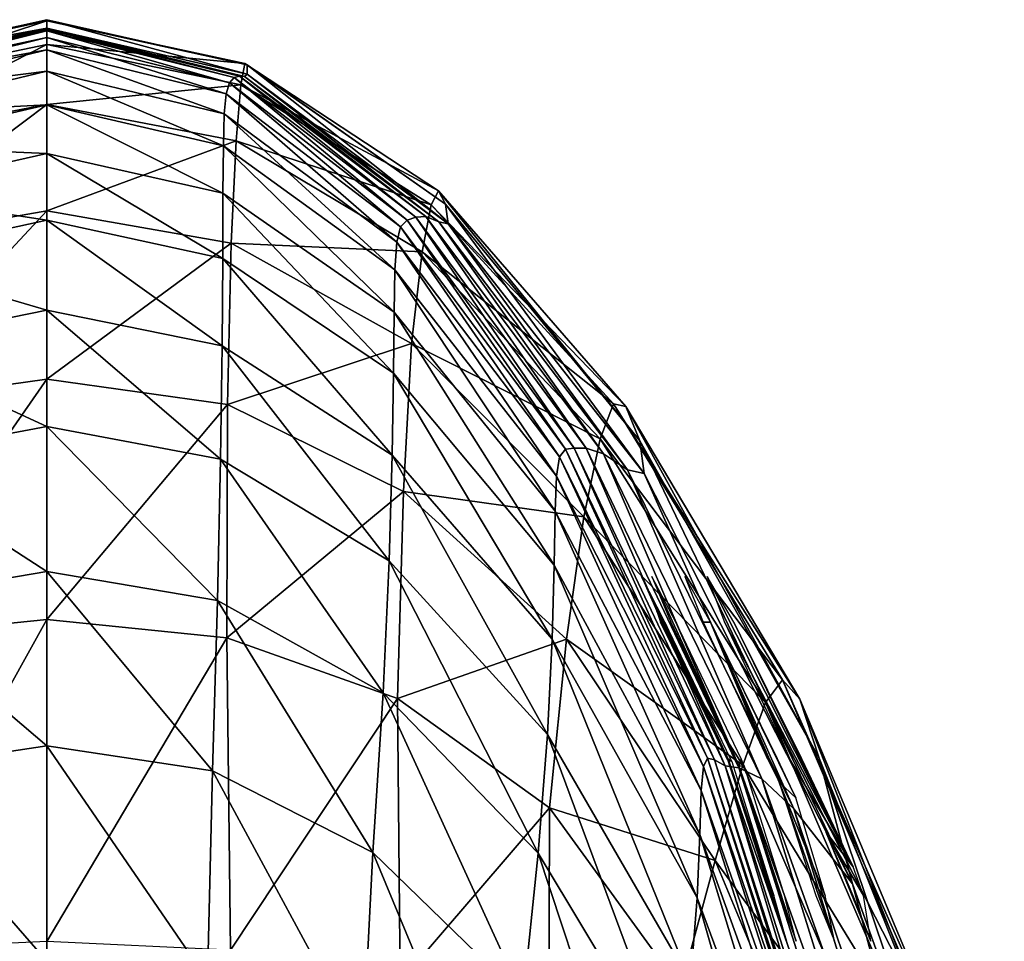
# Model space of a CAD drawing. Extents: x -0.96 to 0.96, y -0.57 to 2.63.
# Tile 148 of 148: x 0 to 0.14, y 2.5 to 2.63. Entities that reach past the tile are written whole.
import ezdxf

# ---------------------------------------------------------------- set-up
doc = ezdxf.new("R2010")
doc.units = 0
doc.layers.add('Brakiri_Cruiser_Lights', color=7, linetype='CONTINUOUS')
doc.layers.add('Brakiri_Cruiser_Main_Texture', color=7, linetype='CONTINUOUS')

msp = doc.modelspace()

# ---------------------------------------------------------------- linework, layer by layer
at = {"layer": 'Brakiri_Cruiser_Lights'}
for points in [[(0.098209, 2.524834, -0.047313), (0.08903, 2.544688, -0.025937), (0.085683, 2.55125, -0.04)], [(0.098209, 2.524834, -0.047313), (0.085683, 2.55125, -0.04), (0.087906, 2.546273, -0.050666)], [(0.099724, 2.524002, 0.028033), (0.090613, 2.544688, 0.054062), (0.087168, 2.55125, 0.04)], [(0.099724, 2.524002, 0.028033), (0.087168, 2.55125, 0.04), (0.089915, 2.544688, 0.025938)], [(0.095603, 2.544688, 0.214063), (0.09191, 2.55125, 0.2), (0.094543, 2.544688, 0.185938)], [(0.116161, 2.509429, 0.295043), (0.098964, 2.544688, 0.294063), (0.095115, 2.55125, 0.28)], [(0.116161, 2.509429, 0.295043), (0.095115, 2.55125, 0.28), (0.09765, 2.544688, 0.265938)], [(0.098209, 2.524834, -0.047313), (0.087906, 2.546273, -0.050666), (0.08841, 2.544688, -0.054062)], [(0.098209, 2.524834, -0.047313), (0.08841, 2.544688, -0.054062), (0.09799, 2.525, -0.05875)], [(0.098209, 2.524834, -0.047313), (0.098516, 2.525, -0.02125), (0.08903, 2.544688, -0.025937)], [(0.099724, 2.524002, 0.028033), (0.089915, 2.544688, 0.025938), (0.091163, 2.542007, 0.025299)], [(0.099724, 2.524002, 0.028033), (0.100016, 2.525, 0.05875), (0.090613, 2.544688, 0.054062)], [(0.095603, 2.544688, 0.214063), (0.094543, 2.544688, 0.185938), (0.103855, 2.525, 0.18125)], [(0.095603, 2.544688, 0.214063), (0.103855, 2.525, 0.18125), (0.105521, 2.521607, 0.182058)], [(0.095603, 2.544688, 0.214063), (0.105521, 2.521607, 0.182058), (0.107926, 2.51938, 0.217412)], [(0.095603, 2.544688, 0.214063), (0.107926, 2.51938, 0.217412), (0.105268, 2.525, 0.21875)], [(0.116161, 2.509429, 0.295043), (0.09765, 2.544688, 0.265938), (0.107008, 2.525, 0.26125)], [(0.116161, 2.509429, 0.295043), (0.108759, 2.525, 0.29875), (0.098964, 2.544688, 0.294063)], [(0.091163, 2.542007, 0.025299), (0.099146, 2.525, 0.02125), (0.099592, 2.524075, 0.02147)], [(0.091163, 2.542007, 0.025299), (0.099592, 2.524075, 0.02147), (0.099724, 2.524002, 0.028033)], [(0.098209, 2.524834, -0.047313), (0.09799, 2.525, -0.05875), (0.098052, 2.524872, -0.05872)], [(0.098209, 2.524834, -0.047313), (0.098052, 2.524872, -0.05872), (0.104382, 2.505312, -0.054062)], [(0.098209, 2.524834, -0.047313), (0.098731, 2.524547, -0.021358), (0.098516, 2.525, -0.02125)], [(0.098209, 2.524834, -0.047313), (0.104382, 2.505312, -0.054062), (0.10605, 2.500519, -0.04379)], [(0.098209, 2.524834, -0.047313), (0.10605, 2.500519, -0.04379), (0.106559, 2.49875, -0.04)], [(0.098209, 2.524834, -0.047313), (0.106559, 2.49875, -0.04), (0.104723, 2.505312, -0.025937)], [(0.098209, 2.524834, -0.047313), (0.104723, 2.505312, -0.025937), (0.098731, 2.524547, -0.021358)], [(0.099724, 2.524002, 0.028033), (0.099592, 2.524075, 0.02147), (0.105585, 2.505312, 0.025938)], [(0.099724, 2.524002, 0.028033), (0.10054, 2.523874, 0.058482), (0.100016, 2.525, 0.05875)], [(0.099724, 2.524002, 0.028033), (0.106379, 2.503051, 0.030783), (0.10798, 2.49875, 0.04)], [(0.099724, 2.524002, 0.028033), (0.10798, 2.49875, 0.04), (0.106273, 2.505312, 0.054062)], [(0.099724, 2.524002, 0.028033), (0.106273, 2.505312, 0.054062), (0.10054, 2.523874, 0.058482)], [(0.099724, 2.524002, 0.028033), (0.105585, 2.505312, 0.025938), (0.106379, 2.503051, 0.030783)], [(0.116161, 2.509429, 0.295043), (0.107008, 2.525, 0.26125), (0.112281, 2.514401, 0.263774)], [(0.105521, 2.521607, 0.182058), (0.110808, 2.505312, 0.185938), (0.113483, 2.49875, 0.2)], [(0.105521, 2.521607, 0.182058), (0.113483, 2.49875, 0.2), (0.112129, 2.505312, 0.214063)], [(0.105521, 2.521607, 0.182058), (0.112129, 2.505312, 0.214063), (0.107926, 2.51938, 0.217412)], [(0.112281, 2.514401, 0.263774), (0.116108, 2.505312, 0.265938), (0.118702, 2.49875, 0.28)], [(0.112281, 2.514401, 0.263774), (0.118702, 2.49875, 0.28), (0.117641, 2.505312, 0.294063)], [(0.112281, 2.514401, 0.263774), (0.117641, 2.505312, 0.294063), (0.116161, 2.509429, 0.295043)]]:
    msp.add_3dface(points, dxfattribs=at)
at = {"layer": 'Brakiri_Cruiser_Main_Texture'}
for points in [[(0, 2.63006, 0.225221), (0, 2.630255, 0.284373), (-0.028877, 2.623608, 0.285543)], [(-0.028869, 2.624949, 0.333514), (-0.028877, 2.623608, 0.285543), (0, 2.630255, 0.284373)], [(-0.028869, 2.624949, 0.333514), (0, 2.630255, 0.284373), (0, 2.631456, 0.332487)], [(-0.028533, 2.625152, 0.371959), (-0.028869, 2.624949, 0.333514), (0, 2.631456, 0.332487)], [(-0.028533, 2.625152, 0.371959), (0, 2.631456, 0.332487), (0, 2.631298, 0.371159)], [(-0.027968, 2.622075, 0.402388), (-0.028533, 2.625152, 0.371959), (0, 2.631298, 0.371159)], [(-0.027968, 2.622075, 0.402388), (0, 2.631298, 0.371159), (0, 2.62786, 0.401816)], [(0, 2.631298, 0.371159), (0, 2.631456, 0.332487), (0.028869, 2.624949, 0.333514)], [(0, 2.631456, 0.332487), (0, 2.630255, 0.284373), (0.028877, 2.623608, 0.285543)], [(0, 2.631456, 0.332487), (0.028877, 2.623608, 0.285543), (0.028869, 2.624949, 0.333514)], [(0, 2.62786, 0.401816), (0, 2.631298, 0.371159), (0.028533, 2.625152, 0.371959)], [(0, 2.631298, 0.371159), (0.028869, 2.624949, 0.333514), (0.028533, 2.625152, 0.371959)], [(0.028455, 2.623273, 0.226534), (0.028877, 2.623608, 0.285543), (0, 2.630255, 0.284373)], [(0.028455, 2.623273, 0.226534), (0, 2.630255, 0.284373), (0, 2.63006, 0.225221)], [(0, 2.63006, 0.225221), (-0.028877, 2.623608, 0.285543), (-0.028455, 2.623273, 0.226534)], [(0, 2.630074, 0.158072), (0, 2.63006, 0.225221), (-0.028455, 2.623273, 0.226534)], [(0, 2.630074, 0.158072), (-0.028455, 2.623273, 0.226534), (-0.027772, 2.623315, 0.159393)], [(0, 2.629838, 0.085697), (0, 2.630074, 0.158072), (-0.027772, 2.623315, 0.159393)], [(0, 2.629838, 0.085697), (-0.027772, 2.623315, 0.159393), (-0.026996, 2.623106, 0.087027)], [(0, 2.62889, 0.010869), (0, 2.629838, 0.085697), (-0.026996, 2.623106, 0.087027)], [(0, 2.62889, 0.010869), (-0.026996, 2.623106, 0.087027), (-0.026295, 2.622354, 0.012075)], [(0, 2.627105, -0.063905), (0, 2.62889, 0.010869), (-0.026295, 2.622354, 0.012075)], [(0.027772, 2.623315, 0.159393), (0, 2.63006, 0.225221), (0, 2.630074, 0.158072)], [(0.026996, 2.623106, 0.087027), (0.027772, 2.623315, 0.159393), (0, 2.630074, 0.158072)], [(0.026996, 2.623106, 0.087027), (0, 2.630074, 0.158072), (0, 2.629838, 0.085697)], [(0.027772, 2.623315, 0.159393), (0.028455, 2.623273, 0.226534), (0, 2.63006, 0.225221)], [(0.026295, 2.622354, 0.012075), (0.026996, 2.623106, 0.087027), (0, 2.629838, 0.085697)], [(0.026295, 2.622354, 0.012075), (0, 2.629838, 0.085697), (0, 2.62889, 0.010869)], [(0.025837, 2.620765, -0.062823), (0.026295, 2.622354, 0.012075), (0, 2.62889, 0.010869)], [(0.025837, 2.620765, -0.062823), (0, 2.62889, 0.010869), (0, 2.627105, -0.063905)], [(-0.027276, 2.614019, 0.426142), (-0.027968, 2.622075, 0.402388), (0, 2.62786, 0.401816)], [(-0.027276, 2.614019, 0.426142), (0, 2.62786, 0.401816), (0, 2.61922, 0.425882)], [(0, 2.61922, 0.425882), (0, 2.62786, 0.401816), (0.027968, 2.622075, 0.402388)], [(0, 2.62786, 0.401816), (0.028533, 2.625152, 0.371959), (0.027968, 2.622075, 0.402388)], [(0, 2.627105, -0.063905), (-0.026295, 2.622354, 0.012075), (-0.025837, 2.620765, -0.062823)], [(0, 2.624023, -0.136254), (0, 2.627105, -0.063905), (-0.025837, 2.620765, -0.062823)], [(0.025567, 2.617887, -0.135281), (0.025837, 2.620765, -0.062823), (0, 2.627105, -0.063905)], [(0.025567, 2.617887, -0.135281), (0, 2.627105, -0.063905), (0, 2.624023, -0.136254)], [(0.027968, 2.622075, 0.402388), (0.028533, 2.625152, 0.371959), (0.056413, 2.606819, 0.374377)], [(0.028533, 2.625152, 0.371959), (0.028869, 2.624949, 0.333514), (0.057451, 2.6049, 0.336988)], [(0.028533, 2.625152, 0.371959), (0.057451, 2.6049, 0.336988), (0.056413, 2.606819, 0.374377)], [(0.028869, 2.624949, 0.333514), (0.028877, 2.623608, 0.285543), (0.057831, 2.602065, 0.289988)], [(0.028869, 2.624949, 0.333514), (0.057831, 2.602065, 0.289988), (0.057451, 2.6049, 0.336988)], [(0, 2.624023, -0.136254), (-0.025837, 2.620765, -0.062823), (-0.025567, 2.617887, -0.135281)], [(0, 2.619201, -0.203779), (0, 2.624023, -0.136254), (-0.025567, 2.617887, -0.135281)], [(0.02543, 2.613269, -0.202914), (0.025567, 2.617887, -0.135281), (0, 2.624023, -0.136254)], [(0.02543, 2.613269, -0.202914), (0, 2.624023, -0.136254), (0, 2.619201, -0.203779)], [(0.051895, 2.60258, 0.015626), (0.026996, 2.623106, 0.087027), (0.026295, 2.622354, 0.012075)], [(0.053177, 2.603034, 0.090554), (0.027772, 2.623315, 0.159393), (0.026996, 2.623106, 0.087027)], [(0.051895, 2.60258, 0.015626), (0.053177, 2.603034, 0.090554), (0.026996, 2.623106, 0.087027)], [(0.054609, 2.603113, 0.162763), (0.028455, 2.623273, 0.226534), (0.027772, 2.623315, 0.159393)], [(0.053177, 2.603034, 0.090554), (0.054609, 2.603113, 0.162763), (0.027772, 2.623315, 0.159393)], [(0.056481, 2.602316, 0.230508), (0.028877, 2.623608, 0.285543), (0.028455, 2.623273, 0.226534)], [(0.054609, 2.603113, 0.162763), (0.056481, 2.602316, 0.230508), (0.028455, 2.623273, 0.226534)], [(0.056481, 2.602316, 0.230508), (0.057831, 2.602065, 0.289988), (0.028877, 2.623608, 0.285543)], [(0, 2.61922, 0.425882), (0.027968, 2.622075, 0.402388), (0.027276, 2.614019, 0.426142)], [(0.050972, 2.601628, -0.059612), (0.026295, 2.622354, 0.012075), (0.025837, 2.620765, -0.062823)], [(0.050972, 2.601628, -0.059612), (0.051895, 2.60258, 0.015626), (0.026295, 2.622354, 0.012075)], [(0.027276, 2.614019, 0.426142), (0.027968, 2.622075, 0.402388), (0.055366, 2.604804, 0.4039)], [(0.027968, 2.622075, 0.402388), (0.056413, 2.606819, 0.374377), (0.055366, 2.604804, 0.4039)], [(0.050426, 2.599396, -0.132396), (0.025837, 2.620765, -0.062823), (0.025567, 2.617887, -0.135281)], [(0.050426, 2.599396, -0.132396), (0.050972, 2.601628, -0.059612), (0.025837, 2.620765, -0.062823)], [(-0.026557, 2.599285, 0.444561), (-0.027276, 2.614019, 0.426142), (0, 2.61922, 0.425882)], [(-0.026557, 2.599285, 0.444561), (0, 2.61922, 0.425882), (0, 2.603902, 0.444613)], [(0, 2.619201, -0.203779), (-0.025567, 2.617887, -0.135281), (-0.02543, 2.613269, -0.202914)], [(0, 2.612195, -0.264076), (0, 2.619201, -0.203779), (-0.02543, 2.613269, -0.202914)], [(0, 2.603902, 0.444613), (0, 2.61922, 0.425882), (0.027276, 2.614019, 0.426142)], [(0.025371, 2.606477, -0.263306), (0.02543, 2.613269, -0.202914), (0, 2.619201, -0.203779)], [(0.025371, 2.606477, -0.263306), (0, 2.619201, -0.203779), (0, 2.612195, -0.264076)], [(0.050146, 2.595441, -0.200324), (0.025567, 2.617887, -0.135281), (0.02543, 2.613269, -0.202914)], [(0.050146, 2.595441, -0.200324), (0.050426, 2.599396, -0.132396), (0.025567, 2.617887, -0.135281)], [(0, 2.612195, -0.264076), (-0.02543, 2.613269, -0.202914), (-0.025371, 2.606477, -0.263306)], [(0, 2.603902, 0.444613), (0.027276, 2.614019, 0.426142), (0.026557, 2.599285, 0.444561)], [(0.050023, 2.58932, -0.260994), (0.02543, 2.613269, -0.202914), (0.025371, 2.606477, -0.263306)], [(0.050023, 2.58932, -0.260994), (0.050146, 2.595441, -0.200324), (0.02543, 2.613269, -0.202914)], [(0.026557, 2.599285, 0.444561), (0.027276, 2.614019, 0.426142), (0.054064, 2.598031, 0.426663)], [(0.027276, 2.614019, 0.426142), (0.055366, 2.604804, 0.4039), (0.054064, 2.598031, 0.426663)], [(-0.025371, 2.606477, -0.263306), (0, 2.60258, -0.314716), (0, 2.612195, -0.264076)], [(0, 2.612195, -0.264076), (0, 2.60258, -0.314716), (0.025336, 2.597074, -0.314039)], [(0, 2.612195, -0.264076), (0.025336, 2.597074, -0.314039), (0.025371, 2.606477, -0.263306)], [(-0.025371, 2.606477, -0.263306), (-0.025336, 2.597074, -0.314039), (0, 2.60258, -0.314716)], [(0.025371, 2.606477, -0.263306), (0.025336, 2.597074, -0.314039), (0.049947, 2.580523, -0.31201)], [(0.025371, 2.606477, -0.263306), (0.049947, 2.580523, -0.31201), (0.050023, 2.58932, -0.260994)], [(0.055366, 2.604804, 0.4039), (0.056413, 2.606819, 0.374377), (0.083435, 2.575751, 0.378579)], [(0.056413, 2.606819, 0.374377), (0.057451, 2.6049, 0.336988), (0.085457, 2.570784, 0.3433)], [(0.056413, 2.606819, 0.374377), (0.085457, 2.570784, 0.3433), (0.083435, 2.575751, 0.378579)], [(0.054064, 2.598031, 0.426663), (0.055366, 2.604804, 0.4039), (0.081623, 2.576128, 0.406144)], [(0.055366, 2.604804, 0.4039), (0.083435, 2.575751, 0.378579), (0.081623, 2.576128, 0.406144)], [(0.057451, 2.6049, 0.336988), (0.057831, 2.602065, 0.289988), (0.086069, 2.566106, 0.297203)], [(0.057451, 2.6049, 0.336988), (0.086069, 2.566106, 0.297203), (0.085457, 2.570784, 0.3433)], [(-0.026035, 2.576032, 0.458478), (-0.026557, 2.599285, 0.444561), (0, 2.603902, 0.444613)], [(-0.026035, 2.576032, 0.458478), (0, 2.603902, 0.444613), (0, 2.579659, 0.458744)], [(0, 2.579659, 0.458744), (0, 2.603902, 0.444613), (0.026557, 2.599285, 0.444561)], [(-0.025336, 2.597074, -0.314039), (0, 2.589603, -0.356644), (0, 2.60258, -0.314716)], [(0, 2.60258, -0.314716), (0, 2.589603, -0.356644), (0.025246, 2.584487, -0.356013)], [(0, 2.60258, -0.314716), (0.025246, 2.584487, -0.356013), (0.025336, 2.597074, -0.314039)], [(0.074705, 2.569577, -0.054309), (0.051895, 2.60258, 0.015626), (0.050972, 2.601628, -0.059612)], [(0.075978, 2.569739, 0.021089), (0.053177, 2.603034, 0.090554), (0.051895, 2.60258, 0.015626)], [(0.074705, 2.569577, -0.054309), (0.075978, 2.569739, 0.021089), (0.051895, 2.60258, 0.015626)], [(0.077728, 2.569742, 0.095813), (0.054609, 2.603113, 0.162763), (0.053177, 2.603034, 0.090554)], [(0.075978, 2.569739, 0.021089), (0.077728, 2.569742, 0.095813), (0.053177, 2.603034, 0.090554)], [(0.077728, 2.569742, 0.095813), (0.080203, 2.568918, 0.168349), (0.054609, 2.603113, 0.162763)], [(0.080203, 2.568918, 0.168349), (0.056481, 2.602316, 0.230508), (0.054609, 2.603113, 0.162763)], [(0.08365, 2.566594, 0.237182), (0.057831, 2.602065, 0.289988), (0.056481, 2.602316, 0.230508)], [(0.080203, 2.568918, 0.168349), (0.08365, 2.566594, 0.237182), (0.056481, 2.602316, 0.230508)], [(0.08365, 2.566594, 0.237182), (0.086069, 2.566106, 0.297203), (0.057831, 2.602065, 0.289988)], [(0.073872, 2.568483, -0.127602), (0.050972, 2.601628, -0.059612), (0.050426, 2.599396, -0.132396)], [(0.073872, 2.568483, -0.127602), (0.074705, 2.569577, -0.054309), (0.050972, 2.601628, -0.059612)], [(0, 2.579659, 0.458744), (0.026557, 2.599285, 0.444561), (0.026035, 2.576032, 0.458478)], [(0.026035, 2.576032, 0.458478), (0.026557, 2.599285, 0.444561), (0.052538, 2.584812, 0.444457)], [(0.026557, 2.599285, 0.444561), (0.054064, 2.598031, 0.426663), (0.052538, 2.584812, 0.444457)], [(0.073437, 2.565684, -0.196008), (0.050426, 2.599396, -0.132396), (0.050146, 2.595441, -0.200324)], [(0.073437, 2.565684, -0.196008), (0.073872, 2.568483, -0.127602), (0.050426, 2.599396, -0.132396)], [(0.052538, 2.584812, 0.444457), (0.054064, 2.598031, 0.426663), (0.079705, 2.571104, 0.427549)], [(0.054064, 2.598031, 0.426663), (0.081623, 2.576128, 0.406144), (0.079705, 2.571104, 0.427549)], [(-0.025336, 2.597074, -0.314039), (-0.025246, 2.584487, -0.356013), (0, 2.589603, -0.356644)], [(0.025336, 2.597074, -0.314039), (0.025246, 2.584487, -0.356013), (0.049762, 2.568719, -0.35422)], [(0.025336, 2.597074, -0.314039), (0.049762, 2.568719, -0.35422), (0.049947, 2.580523, -0.31201)], [(0.073238, 2.56066, -0.257146), (0.050146, 2.595441, -0.200324), (0.050023, 2.58932, -0.260994)], [(0.073238, 2.56066, -0.257146), (0.073437, 2.565684, -0.196008), (0.050146, 2.595441, -0.200324)], [(-0.025246, 2.584487, -0.356013), (0, 2.572865, -0.390713), (0, 2.589603, -0.356644)], [(0, 2.589603, -0.356644), (0, 2.572865, -0.390713), (0.025024, 2.568139, -0.390128)], [(0, 2.589603, -0.356644), (0.025024, 2.568139, -0.390128), (0.025246, 2.584487, -0.356013)], [(0.050023, 2.58932, -0.260994), (0.049947, 2.580523, -0.31201), (0.073109, 2.552895, -0.308632)], [(0.050023, 2.58932, -0.260994), (0.073109, 2.552895, -0.308632), (0.073238, 2.56066, -0.257146)], [(0.026035, 2.576032, 0.458478), (0.052538, 2.584812, 0.444457), (0.051405, 2.563482, 0.457846)], [(0.051405, 2.563482, 0.457846), (0.052538, 2.584812, 0.444457), (0.077366, 2.559866, 0.444353)], [(0.052538, 2.584812, 0.444457), (0.079705, 2.571104, 0.427549), (0.077366, 2.559866, 0.444353)], [(-0.025246, 2.584487, -0.356013), (-0.025024, 2.568139, -0.390128), (0, 2.572865, -0.390713)], [(0.025246, 2.584487, -0.356013), (0.025024, 2.568139, -0.390128), (0.049311, 2.553507, -0.388474)], [(0.025246, 2.584487, -0.356013), (0.049311, 2.553507, -0.388474), (0.049762, 2.568719, -0.35422)], [(0.049947, 2.580523, -0.31201), (0.049762, 2.568719, -0.35422), (0.072817, 2.542232, -0.351267)], [(0.049947, 2.580523, -0.31201), (0.072817, 2.542232, -0.351267), (0.073109, 2.552895, -0.308632)], [(-0.025933, 2.54242, 0.468724), (-0.026035, 2.576032, 0.458478), (0, 2.579659, 0.458744)], [(-0.025933, 2.54242, 0.468724), (0, 2.579659, 0.458744), (0, 2.545058, 0.469206)], [(0, 2.545058, 0.469206), (0, 2.579659, 0.458744), (0.026035, 2.576032, 0.458478)], [(0, 2.545058, 0.469206), (0.026035, 2.576032, 0.458478), (0.025933, 2.54242, 0.468724)], [(0.025933, 2.54242, 0.468724), (0.026035, 2.576032, 0.458478), (0.051405, 2.563482, 0.457846)], [(0.079705, 2.571104, 0.427549), (0.081623, 2.576128, 0.406144), (0.105997, 2.536362, 0.409278)], [(0.081623, 2.576128, 0.406144), (0.083435, 2.575751, 0.378579), (0.108498, 2.533594, 0.384092)], [(0.081623, 2.576128, 0.406144), (0.108498, 2.533594, 0.384092), (0.105997, 2.536362, 0.409278)], [(0.083435, 2.575751, 0.378579), (0.085457, 2.570784, 0.3433), (0.111265, 2.525072, 0.353387)], [(0.083435, 2.575751, 0.378579), (0.111265, 2.525072, 0.353387), (0.108498, 2.533594, 0.384092)], [(-0.025024, 2.568139, -0.390128), (0, 2.551968, -0.417774), (0, 2.572865, -0.390713)], [(0, 2.572865, -0.390713), (0, 2.551968, -0.417774), (0.024591, 2.547809, -0.417187)], [(0, 2.572865, -0.390713), (0.024591, 2.547809, -0.417187), (0.025024, 2.568139, -0.390128)], [(0.077366, 2.559866, 0.444353), (0.079705, 2.571104, 0.427549), (0.103541, 2.533085, 0.428908)], [(0.079705, 2.571104, 0.427549), (0.105997, 2.536362, 0.409278), (0.103541, 2.533085, 0.428908)], [(0.085457, 2.570784, 0.3433), (0.086069, 2.566106, 0.297203), (0.116067, 2.506985, 0.310408)], [(0.085457, 2.570784, 0.3433), (0.116067, 2.506985, 0.310408), (0.111265, 2.525072, 0.353387)], [(0.095196, 2.525082, -0.120903), (0.074705, 2.569577, -0.054309), (0.073872, 2.568483, -0.127602)], [(0.096209, 2.524834, -0.047313), (0.075978, 2.569739, 0.021089), (0.074705, 2.569577, -0.054309)], [(0.095196, 2.525082, -0.120903), (0.096209, 2.524834, -0.047313), (0.074705, 2.569577, -0.054309)], [(0.097724, 2.524002, 0.028033), (0.077728, 2.569742, 0.095813), (0.075978, 2.569739, 0.021089)], [(0.096209, 2.524834, -0.047313), (0.097724, 2.524002, 0.028033), (0.075978, 2.569739, 0.021089)], [(0.097724, 2.524002, 0.028033), (0.099707, 2.52369, 0.101977), (0.077728, 2.569742, 0.095813)], [(0.099707, 2.52369, 0.101977), (0.080203, 2.568918, 0.168349), (0.077728, 2.569742, 0.095813)], [(-0.025024, 2.568139, -0.390128), (-0.024591, 2.547809, -0.417187), (0, 2.551968, -0.417774)], [(0.025024, 2.568139, -0.390128), (0.024591, 2.547809, -0.417187), (0.04844, 2.534491, -0.415625)], [(0.025024, 2.568139, -0.390128), (0.04844, 2.534491, -0.415625), (0.049311, 2.553507, -0.388474)], [(0.049762, 2.568719, -0.35422), (0.049311, 2.553507, -0.388474), (0.072126, 2.528516, -0.385852)], [(0.049762, 2.568719, -0.35422), (0.072126, 2.528516, -0.385852), (0.072817, 2.542232, -0.351267)], [(0.09459, 2.523897, -0.189973), (0.073872, 2.568483, -0.127602), (0.073437, 2.565684, -0.196008)], [(0.09459, 2.523897, -0.189973), (0.095196, 2.525082, -0.120903), (0.073872, 2.568483, -0.127602)], [(0.099707, 2.52369, 0.101977), (0.102991, 2.522098, 0.174264), (0.080203, 2.568918, 0.168349)], [(0.102991, 2.522098, 0.174264), (0.08365, 2.566594, 0.237182), (0.080203, 2.568918, 0.168349)], [(0.102991, 2.522098, 0.174264), (0.107621, 2.517811, 0.242333), (0.08365, 2.566594, 0.237182)], [(0.107621, 2.517811, 0.242333), (0.086069, 2.566106, 0.297203), (0.08365, 2.566594, 0.237182)], [(0.094297, 2.52043, -0.251763), (0.073437, 2.565684, -0.196008), (0.073238, 2.56066, -0.257146)], [(0.094297, 2.52043, -0.251763), (0.09459, 2.523897, -0.189973), (0.073437, 2.565684, -0.196008)], [(0.107621, 2.517811, 0.242333), (0.116067, 2.506985, 0.310408), (0.086069, 2.566106, 0.297203)], [(0.025933, 2.54242, 0.468724), (0.051405, 2.563482, 0.457846), (0.050521, 2.533666, 0.467609)], [(0.050521, 2.533666, 0.467609), (0.051405, 2.563482, 0.457846), (0.074854, 2.542217, 0.457063)], [(0.051405, 2.563482, 0.457846), (0.077366, 2.559866, 0.444353), (0.074854, 2.542217, 0.457063)], [(0.073238, 2.56066, -0.257146), (0.073109, 2.552895, -0.308632), (0.094098, 2.514088, -0.303909)], [(0.073238, 2.56066, -0.257146), (0.094098, 2.514088, -0.303909), (0.094297, 2.52043, -0.251763)], [(0.074854, 2.542217, 0.457063), (0.077366, 2.559866, 0.444353), (0.100294, 2.524061, 0.444666)], [(0.077366, 2.559866, 0.444353), (0.103541, 2.533085, 0.428908), (0.100294, 2.524061, 0.444666)], [(0.049311, 2.553507, -0.388474), (0.04844, 2.534491, -0.415625), (0.070803, 2.511379, -0.413262)], [(0.049311, 2.553507, -0.388474), (0.070803, 2.511379, -0.413262), (0.072126, 2.528516, -0.385852)], [(0.073109, 2.552895, -0.308632), (0.072817, 2.542232, -0.351267), (0.09368, 2.50496, -0.347159)], [(0.073109, 2.552895, -0.308632), (0.09368, 2.50496, -0.347159), (0.094098, 2.514088, -0.303909)], [(-0.024591, 2.547809, -0.417187), (0, 2.526868, -0.438583), (0, 2.551968, -0.417774)], [(0, 2.551968, -0.417774), (0, 2.526868, -0.438583), (0.023869, 2.523276, -0.437994)], [(0, 2.551968, -0.417774), (0.023869, 2.523276, -0.437994), (0.024591, 2.547809, -0.417187)], [(-0.024591, 2.547809, -0.417187), (-0.023869, 2.523276, -0.437994), (0, 2.526868, -0.438583)], [(0.024591, 2.547809, -0.417187), (0.023869, 2.523276, -0.437994), (0.046989, 2.511477, -0.436501)], [(0.024591, 2.547809, -0.417187), (0.046989, 2.511477, -0.436501), (0.04844, 2.534491, -0.415625)], [(-0.026476, 2.497422, 0.476328), (-0.025933, 2.54242, 0.468724), (0, 2.545058, 0.469206)], [(-0.026476, 2.497422, 0.476328), (0, 2.545058, 0.469206), (0, 2.498663, 0.476927)], [(0, 2.498663, 0.476927), (0, 2.545058, 0.469206), (0.025933, 2.54242, 0.468724)], [(0, 2.498663, 0.476927), (0.025933, 2.54242, 0.468724), (0.026476, 2.497422, 0.476328)], [(0.026476, 2.497422, 0.476328), (0.025933, 2.54242, 0.468724), (0.050521, 2.533666, 0.467609)], [(0.050521, 2.533666, 0.467609), (0.074854, 2.542217, 0.457063), (0.072419, 2.517955, 0.466189)], [(0.072817, 2.542232, -0.351267), (0.072126, 2.528516, -0.385852), (0.092731, 2.492918, -0.382339)], [(0.072419, 2.517955, 0.466189), (0.074854, 2.542217, 0.457063), (0.096309, 2.510324, 0.456644)], [(0.072817, 2.542232, -0.351267), (0.092731, 2.492918, -0.382339), (0.09368, 2.50496, -0.347159)], [(0.074854, 2.542217, 0.457063), (0.100294, 2.524061, 0.444666), (0.096309, 2.510324, 0.456644)], [(0.127749, 2.485822, 0.413463), (0.103541, 2.533085, 0.428908), (0.105997, 2.536362, 0.409278)], [(0.130339, 2.481488, 0.392486), (0.127749, 2.485822, 0.413463), (0.105997, 2.536362, 0.409278)], [(0.130339, 2.481488, 0.392486), (0.105997, 2.536362, 0.409278), (0.108498, 2.533594, 0.384092)], [(0.026476, 2.497422, 0.476328), (0.050521, 2.533666, 0.467609), (0.050926, 2.49287, 0.474826)], [(0.04844, 2.534491, -0.415625), (0.046989, 2.511477, -0.436501), (0.068611, 2.49045, -0.434376)], [(0.04844, 2.534491, -0.415625), (0.068611, 2.49045, -0.434376), (0.070803, 2.511379, -0.413262)], [(0.050926, 2.49287, 0.474826), (0.050521, 2.533666, 0.467609), (0.072419, 2.517955, 0.466189)], [(0.124741, 2.484056, 0.431209), (0.100294, 2.524061, 0.444666), (0.103541, 2.533085, 0.428908)], [(0.127749, 2.485822, 0.413463), (0.124741, 2.484056, 0.431209), (0.103541, 2.533085, 0.428908)], [(0.13325, 2.470237, 0.368186), (0.130339, 2.481488, 0.392486), (0.108498, 2.533594, 0.384092)], [(0.13325, 2.470237, 0.368186), (0.108498, 2.533594, 0.384092), (0.111265, 2.525072, 0.353387)], [(0.072126, 2.528516, -0.385852), (0.070803, 2.511379, -0.413262), (0.090937, 2.477838, -0.410275)], [(0.072126, 2.528516, -0.385852), (0.090937, 2.477838, -0.410275), (0.092731, 2.492918, -0.382339)], [(-0.023869, 2.523276, -0.437994), (0, 2.495837, -0.454293), (0, 2.526868, -0.438583)], [(0, 2.526868, -0.438583), (0, 2.495837, -0.454293), (0.023134, 2.493154, -0.453639)], [(0, 2.526868, -0.438583), (0.023134, 2.493154, -0.453639), (0.023869, 2.523276, -0.437994)], [(0.09459, 2.523897, -0.189973), (0.094297, 2.52043, -0.251763), (0.11248, 2.468496, -0.244853)], [(0.095196, 2.525082, -0.120903), (0.09459, 2.523897, -0.189973), (0.112891, 2.46998, -0.182224)], [(0.09459, 2.523897, -0.189973), (0.11248, 2.468496, -0.244853), (0.112891, 2.46998, -0.182224)], [(0.096209, 2.524834, -0.047313), (0.095196, 2.525082, -0.120903), (0.113567, 2.469381, -0.112699)], [(0.095196, 2.525082, -0.120903), (0.112891, 2.46998, -0.182224), (0.113567, 2.469381, -0.112699)], [(0.097724, 2.524002, 0.028033), (0.096209, 2.524834, -0.047313), (0.114657, 2.467621, -0.039024)], [(0.096209, 2.524834, -0.047313), (0.113567, 2.469381, -0.112699), (0.114657, 2.467621, -0.039024)], [(0.120575, 2.477008, 0.445816), (0.096309, 2.510324, 0.456644), (0.100294, 2.524061, 0.444666)], [(0.097724, 2.524002, 0.028033), (0.114657, 2.467621, -0.039024), (0.116185, 2.465881, 0.035662)], [(0.118174, 2.465339, 0.108218), (0.099707, 2.52369, 0.101977), (0.097724, 2.524002, 0.028033)], [(0.118174, 2.465339, 0.108218), (0.097724, 2.524002, 0.028033), (0.116185, 2.465881, 0.035662)], [(0.124741, 2.484056, 0.431209), (0.120575, 2.477008, 0.445816), (0.100294, 2.524061, 0.444666)], [(0.13795, 2.446124, 0.346243), (0.13325, 2.470237, 0.368186), (0.111265, 2.525072, 0.353387)], [(0.13795, 2.446124, 0.346243), (0.111265, 2.525072, 0.353387), (0.116067, 2.506985, 0.310408)], [(-0.023869, 2.523276, -0.437994), (-0.023134, 2.493154, -0.453639), (0, 2.495837, -0.454293)], [(0.023869, 2.523276, -0.437994), (0.023134, 2.493154, -0.453639), (0.045512, 2.483217, -0.452152)], [(0.023869, 2.523276, -0.437994), (0.045512, 2.483217, -0.452152), (0.046989, 2.511477, -0.436501)], [(0.121253, 2.46345, 0.177343), (0.102991, 2.522098, 0.174264), (0.099707, 2.52369, 0.101977)], [(0.121253, 2.46345, 0.177343), (0.099707, 2.52369, 0.101977), (0.118174, 2.465339, 0.108218)], [(0.126053, 2.457669, 0.241735), (0.107621, 2.517811, 0.242333), (0.102991, 2.522098, 0.174264)], [(0.126053, 2.457669, 0.241735), (0.102991, 2.522098, 0.174264), (0.121253, 2.46345, 0.177343)], [(0.094297, 2.52043, -0.251763), (0.094098, 2.514088, -0.303909), (0.112187, 2.464004, -0.297846)], [(0.094297, 2.52043, -0.251763), (0.112187, 2.464004, -0.297846), (0.11248, 2.468496, -0.244853)], [(0.050926, 2.49287, 0.474826), (0.072419, 2.517955, 0.466189), (0.07232, 2.484388, 0.472611)], [(0.07232, 2.484388, 0.472611), (0.072419, 2.517955, 0.466189), (0.091302, 2.491952, 0.465404)], [(0.072419, 2.517955, 0.466189), (0.096309, 2.510324, 0.456644), (0.091302, 2.491952, 0.465404)], [(0.133846, 2.440189, 0.295398), (0.116067, 2.506985, 0.310408), (0.107621, 2.517811, 0.242333)], [(0.133846, 2.440189, 0.295398), (0.107621, 2.517811, 0.242333), (0.126053, 2.457669, 0.241735)], [(0.094098, 2.514088, -0.303909), (0.09368, 2.50496, -0.347159), (0.11162, 2.456621, -0.341975)], [(0.094098, 2.514088, -0.303909), (0.11162, 2.456621, -0.341975), (0.112187, 2.464004, -0.297846)], [(0.046989, 2.511477, -0.436501), (0.045512, 2.483217, -0.452152), (0.065929, 2.465809, -0.449987)], [(0.046989, 2.511477, -0.436501), (0.065929, 2.465809, -0.449987), (0.068611, 2.49045, -0.434376)], [(0.070803, 2.511379, -0.413262), (0.068611, 2.49045, -0.434376), (0.087984, 2.459378, -0.431869)], [(0.070803, 2.511379, -0.413262), (0.087984, 2.459378, -0.431869), (0.090937, 2.477838, -0.410275)], [(0.11477, 2.465992, 0.457429), (0.091302, 2.491952, 0.465404), (0.096309, 2.510324, 0.456644)], [(0.120575, 2.477008, 0.445816), (0.11477, 2.465992, 0.457429), (0.096309, 2.510324, 0.456644)], [(0.13795, 2.446124, 0.346243), (0.116067, 2.506985, 0.310408), (0.133846, 2.440189, 0.295398)], [(0.09368, 2.50496, -0.347159), (0.092731, 2.492918, -0.382339), (0.110388, 2.446465, -0.378015)], [(0.09368, 2.50496, -0.347159), (0.110388, 2.446465, -0.378015), (0.11162, 2.456621, -0.341975)]]:
    msp.add_3dface(points, dxfattribs=at)

doc.saveas('drawing.dxf')
